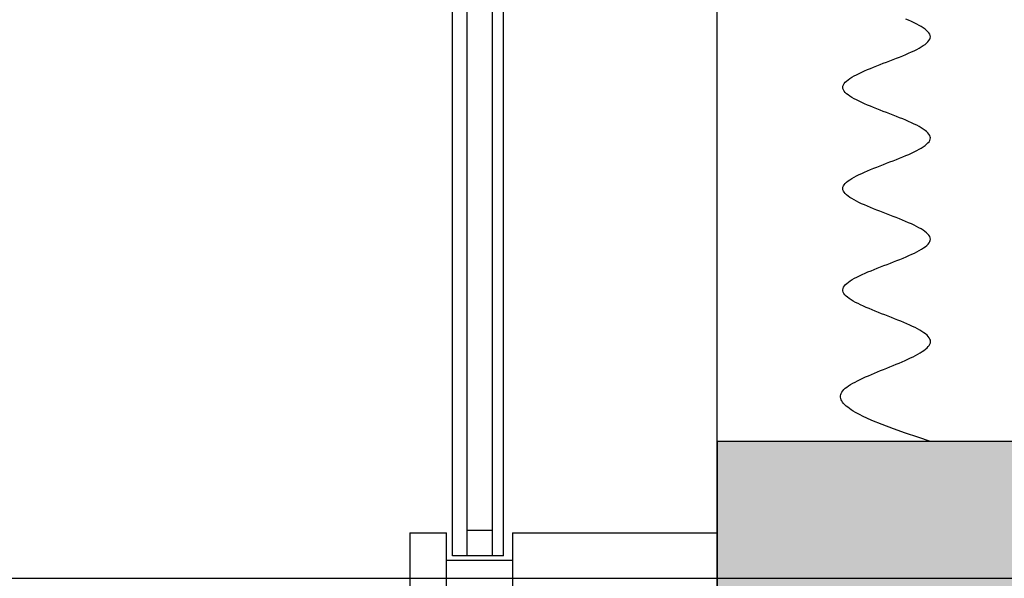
# Model space of a CAD drawing. Header units: millimetres. Extents: x 2502971067 to 2502991033, y 5626762590 to 5626807088.
# Tile 85 of 109: x 2502971963 to 2502972502, y 5626802410 to 5626802716. Entities that reach past the tile are written whole.
import ezdxf

# ---------------------------------------------------------------- set-up
doc = ezdxf.new("R2010")
doc.units = ezdxf.units.MM
for name, color, linetype in [('A_Fenster-Fassade', 2, 'Continuous'), ('A_Raster', 253, 'Continuous'), ('A_Schraffur-Wand', 9, 'Continuous'), ('A_Wand', 7, 'Continuous'), ('I_Möbel', 2, 'Continuous')]:
    doc.layers.add(name, color=color, linetype=linetype)

msp = doc.modelspace()

# ---------------------------------------------------------------- hatches: boundary and pattern name
at = {"layer": 'A_Schraffur-Wand'}
h = msp.add_hatch(color=256, dxfattribs=at)
h.dxf.hatch_style = 1
h.paths.add_polyline_path([(2502974634.998, 5626802334.99946), (2502974634.998, 5626802484.99946), (2502972345, 5626802484.99946), (2502972345, 5626802334.99946)])

# ---------------------------------------------------------------- linework, layer by layer
at = {"layer": 'A_Fenster-Fassade'}
for p, q in [((2502972345, 5626772434.99819), (2502972345, 5626805960)), ((2502972199.811, 5626802422.22822), (2502972199.811, 5626803597.77466)), ((2502972207.811, 5626802422.22822), (2502972207.811, 5626803597.77466)), ((2502972221.811, 5626802422.22822), (2502972221.811, 5626803597.77466)), ((2502972227.811, 5626802422.22822), (2502972227.811, 5626803597.77466)), ((2502972176.511, 5626802434.99846), (2502972196.511, 5626802434.99846)), ((2502972176.511, 5626802434.99746), (2502972176.511, 5626802384.99746)), ((2502972196.511, 5626802384.99746), (2502972196.511, 5626802434.99746)), ((2502972221.811, 5626802436.22822), (2502972207.811, 5626802436.22822)), ((2502972232.811, 5626802434.99946), (2502972345, 5626802434.99946)), ((2502972232.811, 5626802434.99846), (2502972232.811, 5626802384.99846)), ((2502972196.511, 5626802419.99946), (2502972232.811, 5626802419.99946)), ((2502972227.811, 5626802422.22822), (2502972199.811, 5626802422.22822))]:
    msp.add_line(p, q, dxfattribs=at)
at = {"layer": 'A_Raster'}
msp.add_line((2502971300, 5626802410), (2502990800, 5626802410), dxfattribs=at)
at = {"layer": 'A_Wand'}
for p, q in [((2502974634.998, 5626802484.99946), (2502972345, 5626802484.99946)), ((2502972345, 5626802484.99946), (2502972345, 5626802334.99946))]:
    msp.add_line(p, q, dxfattribs=at)
at = {"layer": 'I_Möbel'}
for p, q in [((2502972449.88581, 5626802715.77877), (2502972448.27582, 5626802716.4718)), ((2502972451.43279, 5626802715.08574), (2502972449.88581, 5626802715.77877)), ((2502972452.90774, 5626802714.39271), (2502972451.43279, 5626802715.08574)), ((2502972454.30168, 5626802713.69968), (2502972452.90774, 5626802714.39271)), ((2502972455.60559, 5626802713.00665), (2502972454.30168, 5626802713.69968)), ((2502972456.81047, 5626802712.31362), (2502972455.60559, 5626802713.00665)), ((2502972457.90732, 5626802711.62059), (2502972456.81047, 5626802712.31362)), ((2502972458.88715, 5626802710.92757), (2502972457.90732, 5626802711.62059)), ((2502972459.74094, 5626802710.23454), (2502972458.88715, 5626802710.92757)), ((2502972460.45969, 5626802709.54151), (2502972459.74094, 5626802710.23454)), ((2502972461.0344, 5626802708.84848), (2502972460.45969, 5626802709.54151)), ((2502972461.45607, 5626802708.15545), (2502972461.0344, 5626802708.84848)), ((2502972458.8878, 5626802702.61121), (2502972459.74148, 5626802703.30424)), ((2502972459.74148, 5626802703.30424), (2502972460.46013, 5626802703.99727)), ((2502972460.46013, 5626802703.99727), (2502972461.03473, 5626802704.6903)), ((2502972461.03473, 5626802704.6903), (2502972461.45629, 5626802705.38333)), ((2502972461.7157, 5626802707.46242), (2502972461.45607, 5626802708.15545)), ((2502972461.45629, 5626802705.38333), (2502972461.71581, 5626802706.07636)), ((2502972461.80428, 5626802706.76939), (2502972461.7157, 5626802707.46242)), ((2502972461.71581, 5626802706.07636), (2502972461.80428, 5626802706.76939)), ((2502972449.8871, 5626802697.76001), (2502972451.43399, 5626802698.45304)), ((2502972451.43399, 5626802698.45304), (2502972452.90887, 5626802699.14607)), ((2502972452.90887, 5626802699.14607), (2502972454.30271, 5626802699.8391)), ((2502972454.30271, 5626802699.8391), (2502972455.60653, 5626802700.53212)), ((2502972455.60653, 5626802700.53212), (2502972456.81132, 5626802701.22515)), ((2502972456.81132, 5626802701.22515), (2502972457.90807, 5626802701.91818)), ((2502972457.90807, 5626802701.91818), (2502972458.8878, 5626802702.61121)), ((2502972435.99934, 5626802692.21577), (2502972437.79834, 5626802692.9088)), ((2502972437.79834, 5626802692.9088), (2502972439.59735, 5626802693.60183)), ((2502972439.59735, 5626802693.60183), (2502972441.38734, 5626802694.29486)), ((2502972441.38734, 5626802694.29486), (2502972443.15932, 5626802694.98789)), ((2502972443.15932, 5626802694.98789), (2502972444.90429, 5626802695.68092)), ((2502972444.90429, 5626802695.68092), (2502972446.61324, 5626802696.37395)), ((2502972446.61324, 5626802696.37395), (2502972448.27718, 5626802697.06698)), ((2502972448.27718, 5626802697.06698), (2502972449.8871, 5626802697.76001)), ((2502972422.68729, 5626802686.67154), (2502972424.16228, 5626802687.36457)), ((2502972424.16228, 5626802687.36457), (2502972425.70927, 5626802688.0576)), ((2502972425.70927, 5626802688.0576), (2502972427.31927, 5626802688.75063)), ((2502972427.31927, 5626802688.75063), (2502972428.98328, 5626802689.44366)), ((2502972428.98328, 5626802689.44366), (2502972430.69229, 5626802690.13668)), ((2502972430.69229, 5626802690.13668), (2502972432.43731, 5626802690.82971)), ((2502972432.43731, 5626802690.82971), (2502972434.20932, 5626802691.52274)), ((2502972434.20932, 5626802691.52274), (2502972435.99934, 5626802692.21577)), ((2502972414.56007, 5626802681.1273), (2502972415.13489, 5626802681.82033)), ((2502972415.13489, 5626802681.82033), (2502972415.85374, 5626802682.51336)), ((2502972415.85374, 5626802682.51336), (2502972416.70761, 5626802683.20639)), ((2502972416.70761, 5626802683.20639), (2502972417.68751, 5626802683.89942)), ((2502972417.68751, 5626802683.89942), (2502972418.78443, 5626802684.59245)), ((2502972418.78443, 5626802684.59245), (2502972419.98937, 5626802685.28548)), ((2502972419.98937, 5626802685.28548), (2502972421.29332, 5626802685.97851)), ((2502972421.29332, 5626802685.97851), (2502972422.68729, 5626802686.67154)), ((2502972413.7898, 5626802679.04822), (2502972413.87852, 5626802679.74124)), ((2502972413.87811, 5626802678.35519), (2502972413.7898, 5626802679.04822)), ((2502972414.13746, 5626802677.66216), (2502972413.87811, 5626802678.35519)), ((2502972413.87852, 5626802679.74124), (2502972414.13828, 5626802680.43427)), ((2502972414.55884, 5626802676.96913), (2502972414.13746, 5626802677.66216)), ((2502972414.13828, 5626802680.43427), (2502972414.56007, 5626802681.1273)), ((2502972415.13326, 5626802676.2761), (2502972414.55884, 5626802676.96913)), ((2502972415.85171, 5626802675.58307), (2502972415.13326, 5626802676.2761)), ((2502972416.70519, 5626802674.89004), (2502972415.85171, 5626802675.58307)), ((2502972417.68471, 5626802674.19701), (2502972416.70519, 5626802674.89004)), ((2502972418.78126, 5626802673.50398), (2502972417.68471, 5626802674.19701)), ((2502972419.98584, 5626802672.81095), (2502972418.78126, 5626802673.50398)), ((2502972421.28946, 5626802672.11792), (2502972419.98584, 5626802672.81095)), ((2502972422.6831, 5626802671.42489), (2502972421.28946, 5626802672.11792)), ((2502972424.15777, 5626802670.73186), (2502972422.6831, 5626802671.42489)), ((2502972425.70448, 5626802670.03883), (2502972424.15777, 5626802670.73186)), ((2502972427.31421, 5626802669.3458), (2502972425.70448, 5626802670.03883)), ((2502972428.97797, 5626802668.65278), (2502972427.31421, 5626802669.3458)), ((2502972430.68675, 5626802667.95975), (2502972428.97797, 5626802668.65278)), ((2502972432.43156, 5626802667.26672), (2502972430.68675, 5626802667.95975)), ((2502972434.2034, 5626802666.57369), (2502972432.43156, 5626802667.26672)), ((2502972435.99327, 5626802665.88066), (2502972434.2034, 5626802666.57369)), ((2502972437.79216, 5626802665.18763), (2502972435.99327, 5626802665.88066)), ((2502972439.59107, 5626802664.4946), (2502972437.79216, 5626802665.18763)), ((2502972441.38101, 5626802663.80157), (2502972439.59107, 5626802664.4946)), ((2502972443.15297, 5626802663.10854), (2502972441.38101, 5626802663.80157)), ((2502972444.89796, 5626802662.41551), (2502972443.15297, 5626802663.10854)), ((2502972446.60696, 5626802661.72248), (2502972444.89796, 5626802662.41551)), ((2502972448.27099, 5626802661.02945), (2502972446.60696, 5626802661.72248)), ((2502972449.88104, 5626802660.33642), (2502972448.27099, 5626802661.02945)), ((2502972451.42811, 5626802659.64339), (2502972449.88104, 5626802660.33642)), ((2502972452.90319, 5626802658.95036), (2502972451.42811, 5626802659.64339)), ((2502972454.2973, 5626802658.25734), (2502972452.90319, 5626802658.95036)), ((2502972455.60143, 5626802657.56431), (2502972454.2973, 5626802658.25734)), ((2502972456.80657, 5626802656.87128), (2502972455.60143, 5626802657.56431)), ((2502972457.90373, 5626802656.17825), (2502972456.80657, 5626802656.87128)), ((2502972458.8839, 5626802655.48522), (2502972457.90373, 5626802656.17825)), ((2502972459.7381, 5626802654.79219), (2502972458.8839, 5626802655.48522)), ((2502972460.45731, 5626802654.09916), (2502972459.7381, 5626802654.79219)), ((2502972461.03253, 5626802653.40613), (2502972460.45731, 5626802654.09916)), ((2502972461.45476, 5626802652.7131), (2502972461.03253, 5626802653.40613)), ((2502972461.03712, 5626802649.24795), (2502972461.45783, 5626802649.94098)), ((2502972461.71501, 5626802652.02007), (2502972461.45476, 5626802652.7131)), ((2502972461.45783, 5626802649.94098), (2502972461.71655, 5626802650.63401)), ((2502972461.80428, 5626802651.32704), (2502972461.71501, 5626802652.02007)), ((2502972461.71655, 5626802650.63401), (2502972461.80428, 5626802651.32704)), ((2502972452.91884, 5626802643.70372), (2502972454.31173, 5626802644.39675)), ((2502972454.31173, 5626802644.39675), (2502972455.61457, 5626802645.08978)), ((2502972455.61457, 5626802645.08978), (2502972456.81839, 5626802645.78281)), ((2502972456.81839, 5626802645.78281), (2502972457.91417, 5626802646.47584)), ((2502972457.91417, 5626802646.47584), (2502972458.89293, 5626802647.16887)), ((2502972458.89293, 5626802647.16887), (2502972459.74567, 5626802647.8619)), ((2502972459.74567, 5626802647.8619), (2502972460.4634, 5626802648.55492)), ((2502972460.4634, 5626802648.55492), (2502972461.03712, 5626802649.24795)), ((2502972439.61372, 5626802638.15948), (2502972441.4031, 5626802638.85251)), ((2502972441.4031, 5626802638.85251), (2502972443.17441, 5626802639.54554)), ((2502972443.17441, 5626802639.54554), (2502972444.91864, 5626802640.23857)), ((2502972444.91864, 5626802640.23857), (2502972446.6268, 5626802640.9316)), ((2502972446.6268, 5626802640.9316), (2502972448.2899, 5626802641.62463)), ((2502972448.2899, 5626802641.62463), (2502972449.89893, 5626802642.31766)), ((2502972449.89893, 5626802642.31766), (2502972451.44491, 5626802643.01069)), ((2502972451.44491, 5626802643.01069), (2502972452.91884, 5626802643.70372)), ((2502972425.72709, 5626802632.61525), (2502972427.33731, 5626802633.30828)), ((2502972427.33731, 5626802633.30828), (2502972429.00141, 5626802634.00131)), ((2502972429.00141, 5626802634.00131), (2502972430.71039, 5626802634.69434)), ((2502972430.71039, 5626802634.69434), (2502972432.45526, 5626802635.38737)), ((2502972432.45526, 5626802635.38737), (2502972434.22702, 5626802636.0804)), ((2502972434.22702, 5626802636.0804), (2502972436.01668, 5626802636.77343)), ((2502972436.01668, 5626802636.77343), (2502972437.81524, 5626802637.46645)), ((2502972437.81524, 5626802637.46645), (2502972439.61372, 5626802638.15948)), ((2502972415.86433, 5626802627.07101), (2502972416.71971, 5626802627.76404)), ((2502972416.71971, 5626802627.76404), (2502972417.70093, 5626802628.45707)), ((2502972417.70093, 5626802628.45707), (2502972418.79899, 5626802629.1501)), ((2502972418.79899, 5626802629.1501), (2502972420.0049, 5626802629.84313)), ((2502972420.0049, 5626802629.84313), (2502972421.30965, 5626802630.53616)), ((2502972421.30965, 5626802630.53616), (2502972422.70427, 5626802631.22919)), ((2502972422.70427, 5626802631.22919), (2502972424.17975, 5626802631.92222)), ((2502972424.17975, 5626802631.92222), (2502972425.72709, 5626802632.61525)), ((2502972413.7898, 5626802623.60587), (2502972413.88107, 5626802624.2989)), ((2502972413.87533, 5626802622.91284), (2502972413.7898, 5626802623.60587)), ((2502972414.1317, 5626802622.21981), (2502972413.87533, 5626802622.91284)), ((2502972413.88107, 5626802624.2989), (2502972414.14316, 5626802624.99193)), ((2502972414.14316, 5626802624.99193), (2502972414.56706, 5626802625.68496)), ((2502972414.56706, 5626802625.68496), (2502972415.14378, 5626802626.37799)), ((2502972415.14378, 5626802626.37799), (2502972415.86433, 5626802627.07101)), ((2502972414.54993, 5626802621.52678), (2502972414.1317, 5626802622.21981)), ((2502972415.12104, 5626802620.83375), (2502972414.54993, 5626802621.52678)), ((2502972415.83606, 5626802620.14072), (2502972415.12104, 5626802620.83375)), ((2502972416.68603, 5626802619.44769), (2502972415.83606, 5626802620.14072)), ((2502972417.66196, 5626802618.75466), (2502972416.68603, 5626802619.44769)), ((2502972418.75488, 5626802618.06163), (2502972417.66196, 5626802618.75466)), ((2502972419.95582, 5626802617.3686), (2502972418.75488, 5626802618.06163)), ((2502972421.25581, 5626802616.67557), (2502972419.95582, 5626802617.3686)), ((2502972422.64587, 5626802615.98255), (2502972421.25581, 5626802616.67557)), ((2502972424.11703, 5626802615.28952), (2502972422.64587, 5626802615.98255)), ((2502972425.66032, 5626802614.59649), (2502972424.11703, 5626802615.28952)), ((2502972427.26676, 5626802613.90346), (2502972425.66032, 5626802614.59649)), ((2502972428.92737, 5626802613.21043), (2502972427.26676, 5626802613.90346)), ((2502972430.6332, 5626802612.5174), (2502972428.92737, 5626802613.21043)), ((2502972432.37526, 5626802611.82437), (2502972430.6332, 5626802612.5174)), ((2502972434.14457, 5626802611.13134), (2502972432.37526, 5626802611.82437)), ((2502972435.93218, 5626802610.43831), (2502972434.14457, 5626802611.13134)), ((2502972437.72909, 5626802609.74528), (2502972435.93218, 5626802610.43831)), ((2502972439.52635, 5626802609.05225), (2502972437.72909, 5626802609.74528)), ((2502972441.31497, 5626802608.35922), (2502972439.52635, 5626802609.05225)), ((2502972443.08599, 5626802607.66619), (2502972441.31497, 5626802608.35922)), ((2502972444.83042, 5626802606.97316), (2502972443.08599, 5626802607.66619)), ((2502972446.5393, 5626802606.28013), (2502972444.83042, 5626802606.97316)), ((2502972448.20366, 5626802605.58711), (2502972446.5393, 5626802606.28013)), ((2502972449.81451, 5626802604.89408), (2502972448.20366, 5626802605.58711)), ((2502972451.3629, 5626802604.20105), (2502972449.81451, 5626802604.89408)), ((2502972452.83983, 5626802603.50802), (2502972451.3629, 5626802604.20105)), ((2502972454.23635, 5626802602.81499), (2502972452.83983, 5626802603.50802)), ((2502972455.54347, 5626802602.12196), (2502972454.23635, 5626802602.81499)), ((2502972456.75222, 5626802601.42893), (2502972455.54347, 5626802602.12196)), ((2502972457.85364, 5626802600.7359), (2502972456.75222, 5626802601.42893)), ((2502972458.83874, 5626802600.04287), (2502972457.85364, 5626802600.7359)), ((2502972459.69856, 5626802599.34984), (2502972458.83874, 5626802600.04287)), ((2502972460.42411, 5626802598.65681), (2502972459.69856, 5626802599.34984)), ((2502972461.00644, 5626802597.96378), (2502972460.42411, 5626802598.65681)), ((2502972461.43656, 5626802597.27075), (2502972461.00644, 5626802597.96378)), ((2502972461.70549, 5626802596.57772), (2502972461.43656, 5626802597.27075)), ((2502972461.80428, 5626802595.88469), (2502972461.70549, 5626802596.57772)), ((2502972461.72691, 5626802595.19167), (2502972461.80428, 5626802595.88469)), ((2502972455.72661, 5626802589.64743), (2502972456.91684, 5626802590.34046)), ((2502972456.91684, 5626802590.34046), (2502972457.99909, 5626802591.03349)), ((2502972457.99909, 5626802591.03349), (2502972458.96445, 5626802591.72652)), ((2502972458.96445, 5626802591.72652), (2502972459.80406, 5626802592.41955)), ((2502972459.80406, 5626802592.41955), (2502972460.509, 5626802593.11258)), ((2502972460.509, 5626802593.11258), (2502972461.07038, 5626802593.80561)), ((2502972461.07038, 5626802593.80561), (2502972461.47932, 5626802594.49864)), ((2502972461.47932, 5626802594.49864), (2502972461.72691, 5626802595.19167)), ((2502972443.38456, 5626802584.1032), (2502972445.1185, 5626802584.79623)), ((2502972445.1185, 5626802584.79623), (2502972446.81561, 5626802585.48925)), ((2502972446.81561, 5626802585.48925), (2502972448.46698, 5626802586.18228)), ((2502972448.46698, 5626802586.18228), (2502972450.06373, 5626802586.87531)), ((2502972450.06373, 5626802586.87531), (2502972451.59696, 5626802587.56834)), ((2502972451.59696, 5626802587.56834), (2502972453.05778, 5626802588.26137)), ((2502972453.05778, 5626802588.26137), (2502972454.43729, 5626802588.9544)), ((2502972454.43729, 5626802588.9544), (2502972455.72661, 5626802589.64743)), ((2502972429.25392, 5626802578.55896), (2502972430.96243, 5626802579.25199)), ((2502972430.96243, 5626802579.25199), (2502972432.70525, 5626802579.94502)), ((2502972432.70525, 5626802579.94502), (2502972434.47349, 5626802580.63805)), ((2502972434.47349, 5626802580.63805), (2502972436.25823, 5626802581.33108)), ((2502972436.25823, 5626802581.33108), (2502972438.05061, 5626802582.02411)), ((2502972438.05061, 5626802582.02411), (2502972439.84172, 5626802582.71714)), ((2502972439.84172, 5626802582.71714), (2502972441.62266, 5626802583.41017)), ((2502972441.62266, 5626802583.41017), (2502972443.38456, 5626802584.1032)), ((2502972419.00181, 5626802573.70776), (2502972420.2212, 5626802574.40078)), ((2502972420.2212, 5626802574.40078), (2502972421.53714, 5626802575.09381)), ((2502972421.53714, 5626802575.09381), (2502972422.94074, 5626802575.78684)), ((2502972422.94074, 5626802575.78684), (2502972424.42312, 5626802576.47987)), ((2502972424.42312, 5626802576.47987), (2502972425.97536, 5626802577.1729)), ((2502972425.97536, 5626802577.1729), (2502972427.58859, 5626802577.86593)), ((2502972427.58859, 5626802577.86593), (2502972429.25392, 5626802578.55896)), ((2502972413.7898, 5626802568.16352), (2502972413.91661, 5626802568.85655)), ((2502972413.91661, 5626802568.85655), (2502972414.21111, 5626802569.54958)), ((2502972414.21111, 5626802569.54958), (2502972414.66443, 5626802570.24261)), ((2502972414.66443, 5626802570.24261), (2502972415.26765, 5626802570.93564)), ((2502972415.26765, 5626802570.93564), (2502972416.01189, 5626802571.62867)), ((2502972416.01189, 5626802571.62867), (2502972416.88826, 5626802572.3217)), ((2502972416.88826, 5626802572.3217), (2502972417.88786, 5626802573.01473)), ((2502972417.88786, 5626802573.01473), (2502972419.00181, 5626802573.70776)), ((2502972413.83666, 5626802567.47049), (2502972413.7898, 5626802568.16352)), ((2502972414.05153, 5626802566.77746), (2502972413.83666, 5626802567.47049)), ((2502972414.42579, 5626802566.08443), (2502972414.05153, 5626802566.77746)), ((2502972414.95087, 5626802565.3914), (2502972414.42579, 5626802566.08443)), ((2502972415.61817, 5626802564.69837), (2502972414.95087, 5626802565.3914)), ((2502972416.4191, 5626802564.00534), (2502972415.61817, 5626802564.69837)), ((2502972417.34505, 5626802563.31232), (2502972416.4191, 5626802564.00534)), ((2502972418.38745, 5626802562.61929), (2502972417.34505, 5626802563.31232)), ((2502972419.53769, 5626802561.92626), (2502972418.38745, 5626802562.61929)), ((2502972420.78719, 5626802561.23323), (2502972419.53769, 5626802561.92626)), ((2502972422.12735, 5626802560.5402), (2502972420.78719, 5626802561.23323)), ((2502972423.54958, 5626802559.84717), (2502972422.12735, 5626802560.5402)), ((2502972425.04528, 5626802559.15414), (2502972423.54958, 5626802559.84717)), ((2502972426.60586, 5626802558.46111), (2502972425.04528, 5626802559.15414)), ((2502972428.22274, 5626802557.76808), (2502972426.60586, 5626802558.46111)), ((2502972429.88731, 5626802557.07505), (2502972428.22274, 5626802557.76808)), ((2502972431.59098, 5626802556.38202), (2502972429.88731, 5626802557.07505)), ((2502972433.32516, 5626802555.68899), (2502972431.59098, 5626802556.38202)), ((2502972435.08127, 5626802554.99596), (2502972433.32516, 5626802555.68899)), ((2502972436.85069, 5626802554.30293), (2502972435.08127, 5626802554.99596)), ((2502972438.62485, 5626802553.6099), (2502972436.85069, 5626802554.30293)), ((2502972440.39515, 5626802552.91688), (2502972438.62485, 5626802553.6099)), ((2502972442.15299, 5626802552.22385), (2502972440.39515, 5626802552.91688)), ((2502972443.88979, 5626802551.53082), (2502972442.15299, 5626802552.22385)), ((2502972445.59694, 5626802550.83779), (2502972443.88979, 5626802551.53082)), ((2502972447.26586, 5626802550.14476), (2502972445.59694, 5626802550.83779)), ((2502972448.88796, 5626802549.45173), (2502972447.26586, 5626802550.14476)), ((2502972450.45464, 5626802548.7587), (2502972448.88796, 5626802549.45173)), ((2502972451.9573, 5626802548.06567), (2502972450.45464, 5626802548.7587)), ((2502972453.38737, 5626802547.37264), (2502972451.9573, 5626802548.06567)), ((2502972454.73623, 5626802546.67961), (2502972453.38737, 5626802547.37264)), ((2502972455.9953, 5626802545.98658), (2502972454.73623, 5626802546.67961)), ((2502972457.15599, 5626802545.29355), (2502972455.9953, 5626802545.98658)), ((2502972458.20971, 5626802544.60052), (2502972457.15599, 5626802545.29355)), ((2502972459.14785, 5626802543.90749), (2502972458.20971, 5626802544.60052)), ((2502972459.96183, 5626802543.21446), (2502972459.14785, 5626802543.90749)), ((2502972460.64306, 5626802542.52144), (2502972459.96183, 5626802543.21446)), ((2502972461.18294, 5626802541.82841), (2502972460.64306, 5626802542.52144)), ((2502972461.57287, 5626802541.13538), (2502972461.18294, 5626802541.82841)), ((2502972459.1818, 5626802535.59114), (2502972459.96066, 5626802536.28417)), ((2502972459.96066, 5626802536.28417), (2502972460.61724, 5626802536.9772)), ((2502972460.61724, 5626802536.9772), (2502972461.14407, 5626802537.67023)), ((2502972461.14407, 5626802537.67023), (2502972461.53365, 5626802538.36326)), ((2502972461.53365, 5626802538.36326), (2502972461.77853, 5626802539.05629)), ((2502972461.80428, 5626802540.44235), (2502972461.57287, 5626802541.13538)), ((2502972461.77853, 5626802539.05629), (2502972461.87123, 5626802539.74932)), ((2502972461.87123, 5626802539.74932), (2502972461.80428, 5626802540.44235)), ((2502972449.44535, 5626802530.04691), (2502972450.93347, 5626802530.73994)), ((2502972450.93347, 5626802530.73994), (2502972452.35909, 5626802531.43297)), ((2502972452.35909, 5626802531.43297), (2502972453.71473, 5626802532.126)), ((2502972453.71473, 5626802532.126), (2502972454.99293, 5626802532.81902)), ((2502972454.99293, 5626802532.81902), (2502972456.18621, 5626802533.51205)), ((2502972456.18621, 5626802533.51205), (2502972457.2871, 5626802534.20508)), ((2502972457.2871, 5626802534.20508), (2502972458.28812, 5626802534.89811)), ((2502972458.28812, 5626802534.89811), (2502972459.1818, 5626802535.59114)), ((2502972437.90632, 5626802525.1957), (2502972439.62267, 5626802525.88873)), ((2502972439.62267, 5626802525.88873), (2502972441.32885, 5626802526.58176)), ((2502972441.32885, 5626802526.58176), (2502972443.01736, 5626802527.27479)), ((2502972443.01736, 5626802527.27479), (2502972444.68074, 5626802527.96782)), ((2502972444.68074, 5626802527.96782), (2502972446.31152, 5626802528.66085)), ((2502972446.31152, 5626802528.66085), (2502972447.90221, 5626802529.35388)), ((2502972447.90221, 5626802529.35388), (2502972449.44535, 5626802530.04691)), ((2502972424.70557, 5626802519.65147), (2502972426.23438, 5626802520.3445)), ((2502972426.23438, 5626802520.3445), (2502972427.81278, 5626802521.03753)), ((2502972427.81278, 5626802521.03753), (2502972429.43331, 5626802521.73056)), ((2502972429.43331, 5626802521.73056), (2502972431.08849, 5626802522.42358)), ((2502972431.08849, 5626802522.42358), (2502972432.77086, 5626802523.11661)), ((2502972432.77086, 5626802523.11661), (2502972434.47294, 5626802523.80964)), ((2502972434.47294, 5626802523.80964), (2502972436.18725, 5626802524.50267)), ((2502972436.18725, 5626802524.50267), (2502972437.90632, 5626802525.1957)), ((2502972415.15763, 5626802514.10723), (2502972416.02058, 5626802514.80026)), ((2502972416.02058, 5626802514.80026), (2502972416.99291, 5626802515.49329)), ((2502972416.99291, 5626802515.49329), (2502972418.06716, 5626802516.18632)), ((2502972418.06716, 5626802516.18632), (2502972419.23585, 5626802516.87935)), ((2502972419.23585, 5626802516.87935), (2502972420.49151, 5626802517.57238)), ((2502972420.49151, 5626802517.57238), (2502972421.82667, 5626802518.26541)), ((2502972421.82667, 5626802518.26541), (2502972423.23385, 5626802518.95844)), ((2502972423.23385, 5626802518.95844), (2502972424.70557, 5626802519.65147)), ((2502972412.58076, 5626802509.94906), (2502972412.69684, 5626802510.64209)), ((2502972412.58331, 5626802509.25603), (2502972412.58076, 5626802509.94906)), ((2502972412.70119, 5626802508.563), (2502972412.58331, 5626802509.25603)), ((2502972412.69684, 5626802510.64209), (2502972412.93484, 5626802511.33511)), ((2502972412.93484, 5626802511.33511), (2502972413.29806, 5626802512.02814)), ((2502972413.29806, 5626802512.02814), (2502972413.7898, 5626802512.72117)), ((2502972413.7898, 5626802512.72117), (2502972414.41155, 5626802513.4142)), ((2502972414.41155, 5626802513.4142), (2502972415.15763, 5626802514.10723)), ((2502972412.93111, 5626802507.86997), (2502972412.70119, 5626802508.563)), ((2502972413.26977, 5626802507.17694), (2502972412.93111, 5626802507.86997)), ((2502972413.71388, 5626802506.48391), (2502972413.26977, 5626802507.17694)), ((2502972414.26014, 5626802505.79088), (2502972413.71388, 5626802506.48391)), ((2502972414.90526, 5626802505.09785), (2502972414.26014, 5626802505.79088)), ((2502972415.64593, 5626802504.40482), (2502972414.90526, 5626802505.09785)), ((2502972416.47888, 5626802503.71179), (2502972415.64593, 5626802504.40482)), ((2502972417.40079, 5626802503.01876), (2502972416.47888, 5626802503.71179)), ((2502972418.40839, 5626802502.32573), (2502972417.40079, 5626802503.01876)), ((2502972419.49836, 5626802501.6327), (2502972418.40839, 5626802502.32573)), ((2502972420.66742, 5626802500.93967), (2502972419.49836, 5626802501.6327)), ((2502972421.91226, 5626802500.24665), (2502972420.66742, 5626802500.93967)), ((2502972423.2296, 5626802499.55362), (2502972421.91226, 5626802500.24665)), ((2502972424.61615, 5626802498.86059), (2502972423.2296, 5626802499.55362)), ((2502972429.69542, 5626802496.55049), (2502972424.61615, 5626802498.86059)), ((2502972435.38492, 5626802494.24039), (2502972429.69542, 5626802496.55049)), ((2502972441.5626, 5626802491.93029), (2502972435.38492, 5626802494.24039)), ((2502972448.10642, 5626802489.6202), (2502972441.5626, 5626802491.93029)), ((2502972454.89433, 5626802487.3101), (2502972448.10642, 5626802489.6202)), ((2502972461.80428, 5626802485), (2502972454.89433, 5626802487.3101))]:
    msp.add_line(p, q, dxfattribs=at)

doc.saveas('drawing.dxf')
